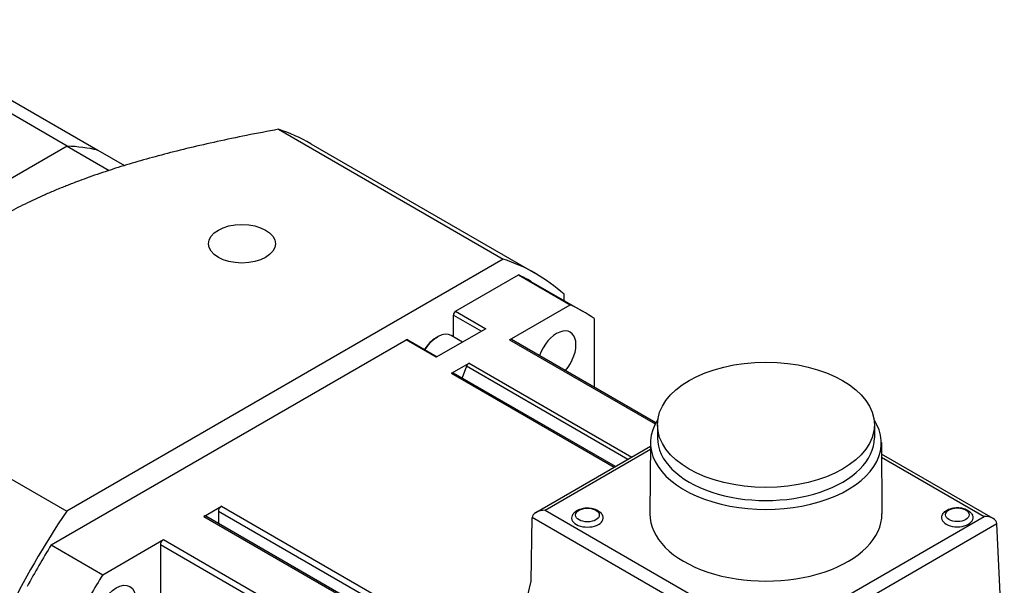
# Model space of a CAD drawing. Extents: x -14 to 1685, y -10 to 1188.
# Tile 11 of 20: x 1095 to 1176, y 1062 to 1108. Entities that reach past the tile are written whole.
import ezdxf

# ---------------------------------------------------------------- set-up
doc = ezdxf.new("R2010")
doc.units = 0
doc.header["$LTSCALE"] = 25.4
doc.layers.get('0').update_dxf_attribs({"linetype": 'CONTINUOUS'})

msp = doc.modelspace()

# ---------------------------------------------------------------- linework, layer by layer
for p, q in [((1098.6503361, 1097.7595715), (1080.6191132, 1108.1699029)), ((1083.1467056, 1107.8411353), (1101.1779285, 1097.4308039)), ((1116.0378649, 1099.1498347), (1134.534278, 1088.4709256)), ((1098.6503361, 1097.7595715), (1077.2173009, 1085.3852028)), ((1098.6503361, 1097.7595715), (1077.2173009, 1085.3852028)), ((1098.6503361, 1097.7595715), (1102.1013991, 1095.7670993)), ((1118.7002301, 1097.9665117), (1137.1966432, 1087.2876026)), ((1101.1779285, 1097.4308039), (1103.3670218, 1096.1669303)), ((1134.534278, 1088.4709256), (1098.6090083, 1067.7294615)), ((1130.6253904, 1084.1728869), (1135.8102762, 1087.1663821)), ((1135.8102762, 1087.1663821), (1140.0529169, 1084.7168923)), ((1136.8216432, 1086.6380835), (1141.0642838, 1084.1885938)), ((1139.5526135, 1085.061357), (1139.5526135, 1085.5735882)), ((1135.0624855, 1081.8356654), (1140.0529169, 1084.7168923)), ((1130.4486137, 1083.8667007), (1132.7467108, 1082.5398937)), ((1130.4486137, 1082.0761078), (1130.4486137, 1083.8667007)), ((1130.6253904, 1084.1728869), (1133.1002642, 1082.7440179)), ((1142.0274873, 1083.5768735), (1142.0274873, 1077.9327911)), ((1129.0167225, 1081.9989647), (1129.1404662, 1082.0704082)), ((1133.1002642, 1082.7440179), (1129.0344002, 1080.3965902)), ((1131.1960118, 1081.6445973), (1130.2654662, 1082.181848)), ((1097.3330101, 1064.9515222), (1126.5595264, 1081.8254592)), ((1129.0344002, 1080.3965902), (1126.5595264, 1081.8254592)), ((1126.6845264, 1081.8378414), (1129.1076235, 1080.4388657)), ((1135.0624855, 1081.8356654), (1147.0601919, 1074.9087864)), ((1147.1081553, 1074.9994661), (1135.2374855, 1081.8530005)), ((1130.288533, 1079.0794227), (1131.7395674, 1079.9171778)), ((1131.5252371, 1079.6505472), (1131.1553875, 1078.6973153)), ((1144.793629, 1071.9900375), (1131.5252371, 1079.6505472)), ((1131.7395674, 1079.9171778), (1145.1317031, 1072.1852247)), ((1130.288533, 1079.0794227), (1143.6806686, 1071.3474695)), ((1143.7831812, 1071.4066552), (1130.463533, 1079.0967577)), ((1080.1125953, 1078.4083706), (1098.6090083, 1067.7294615)), ((1147.2396229, 1074.8342072), (1147.2396229, 1073.7605142)), ((1165.0996229, 1074.8342072), (1165.0996229, 1073.7605142)), ((1146.6697379, 1073.3792552), (1146.6197385, 1067.5128693)), ((1165.6695079, 1073.3792552), (1165.7195073, 1067.5128693)), ((1137.2354945, 1067.6263466), (1146.6671166, 1073.0716961)), ((1137.9854945, 1067.8057063), (1146.664944, 1072.8167888)), ((1174.8789481, 1067.1162001), (1165.6776104, 1072.4285949)), ((1165.679783, 1072.1736876), (1174.1289481, 1067.2955599)), ((1109.8890003, 1067.3017469), (1111.3400347, 1068.1395021)), ((1167.3075364, 1035.2551023), (1111.0925473, 1067.7108414)), ((1111.0925473, 1067.7108414), (1111.0925473, 1066.7252501)), ((1111.3400347, 1068.1395021), (1135.1331962, 1054.4025139)), ((1137.9854945, 1067.8057063), (1156.4990211, 1057.1169168)), ((1109.8890003, 1067.3017469), (1166.1039894, 1034.8460079)), ((1166.2789894, 1034.8633429), (1110.0640003, 1067.319082)), ((1136.8463781, 1061.9632838), (1136.9247536, 1067.1932872)), ((1156.4991019, 1055.9029059), (1136.9249959, 1067.2040212)), ((1156.4990211, 1057.1169168), (1174.1289481, 1067.2955599)), ((1156.4990211, 1055.9139164), (1175.1889622, 1066.7045589)), ((1175.7918361, 1053.2991099), (1175.1895276, 1066.6938281)), ((1101.5756508, 1062.5020324), (1106.5660822, 1065.3832593)), ((1106.5660822, 1065.3832593), (1162.7810713, 1032.9275202)), ((1097.3330101, 1064.9515222), (1101.5756508, 1062.5020324)), ((1162.5335839, 1032.4988595), (1106.3185948, 1064.9545986)), ((1106.3185948, 1064.9545986), (1106.3185948, 1058.7528809)), ((1135.5163718, 1056.500549), (1136.8463781, 1061.9632838))]:
    msp.add_line(p, q)
for centre, major_axis, ratio, start_param, end_param in [((1098.0752301, 1062.2429637), (20.625, 35.7235479), 0.5773502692, 0, 0.1219587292), ((1087.9338185, 1068.0981104), (16.25, 28.1458256), 0.5773502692, 0.1711947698, 0.3002704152), ((1087.9338185, 1068.0981104), (16.25, 28.1458256), 0.5773502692, 0.1711947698, 0.3002704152), ((1116.5716432, 1051.5640547), (20.625, 35.7235479), 0.5773502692, 6.161226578, 6.4051440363), ((1116.5716432, 1051.5640547), (20.25, 35.0740289), 0.5773502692, 0, 0.0487741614), ((1120.8142838, 1049.1145649), (20.25, 35.0740289), 0.5773502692, 6.2344111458, 6.3319594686), ((1130.6253904, 1083.9687627), (0.125, 0.2165064), 0.5773502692, 0.7853981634, 2.3561944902), ((1129.1404662, 1080.2332909), (1.125, 1.9485572), 0.5773502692, 0, 1.4989070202), ((1138.9392838, 1080.5079858), (1.125, 1.9485572), 0.5773502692, 4.4025288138, 8.1638418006), ((1126.5595264, 1081.6213351), (0.125, 0.2165064), 0.5773502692, 0, 0.7853981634), ((1129.0167225, 1080.3047343), (1.0375, 1.7970027), 0.5773502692, 0.7853981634, 1.4928322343), ((1135.0624855, 1081.5498916), (0.175, 0.3031089), 0.5773502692, 0, 0.7853981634), ((1131.7395674, 1079.631404), (-0.175, -0.3031089), 0.5773502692, 3.926990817, 4.9741883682), ((1130.288533, 1078.7936489), (0.175, 0.3031089), 0.5773502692, 0, 0.7853981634), ((1156.1696229, 1073.3522659), (9.5, 0), 0.5773502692, 2.7834885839, 6.6412893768), ((1156.1696229, 1073.7605142), (8.93, 0), 0.5773502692, 3.1415926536, 6.2831853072), ((1116.5716432, 1051.5640547), (-20.625, -35.7235479), 0.5773502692, 4.5904302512, 4.8343477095), ((1111.3400347, 1067.8537283), (-0.175, -0.3031089), 0.5773502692, 3.926990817, 5.4977871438), ((1137.9854945, 1067.1933339), (1.0606602, 0), 0.5773502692, 1.5707963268, 3.1241393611), ((1156.1696229, 1067.485738), (9.55, 0), 0.5773502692, 3.1366719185, 6.2881060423), ((1109.8890003, 1067.0159731), (0.175, 0.3031089), 0.5773502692, 0, 0.7853981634), ((1137.4550837, 1066.887101), (0.3649915, -0.6552621), 0.5873368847, 3.9185741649, 3.9360274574), ((1141.475944, 1067.1673043), (1.3, 0), 0.5773502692, 2.8661195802, 6.5586583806), ((1171.923962, 1067.1917992), (1.3, 0), 0.5773502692, 2.8661195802, 6.5586583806), ((1174.1289481, 1066.6831874), (-1.0606602, 0), 0.5773502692, 3.1764992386, 4.7123889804), ((1174.6596015, 1066.3768146), (0.3545785, 0.6611578), 0.5971344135, 5.4965252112, 5.5139785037), ((1106.5660822, 1065.0974855), (-0.175, -0.3031089), 0.5773502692, 3.926990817, 5.4977871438), ((1116.5716432, 1051.5640547), (20.25, 35.0740289), 0.5773502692, 1.5220221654, 1.6195704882), ((1120.8142838, 1049.1145649), (20.25, 35.0740289), 0.5773502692, 1.5220221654, 1.6195704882)]:
    msp.add_ellipse(centre, major_axis=major_axis, ratio=ratio, start_param=start_param, end_param=end_param)
for centre, major_axis in [((1113.0361093, 1089.7352698), (2.75, 0)), ((1156.1696229, 1074.8342072), (8.93, 0)), ((1141.475944, 1067.4122533), (0.975, 0)), ((1171.923962, 1067.4367482), (0.975, 0)), ((1102.6892838, 1059.5790386), (1.125, 1.9485572))]:
    msp.add_ellipse(centre, major_axis=major_axis, ratio=0.5773502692)
msp.add_rational_spline([(1116.0378649, 1099.1498347), (1100.7993034, 1096.3466644), (1092.883566, 1091.7765113)], [1.4307745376, 1.62337880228, 1.62337880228], degree=2)
for points, knots in [([(1140.2249584, 1067.3714571), (1140.2693616, 1067.4621535), (1140.3278033, 1067.5404047), (1140.4761298, 1067.6920625), (1140.5702677, 1067.7587611), (1140.7922282, 1067.878452), (1140.9234506, 1067.9249262), (1141.1990157, 1067.987663), (1141.3437207, 1068.002742), (1141.631254, 1068.0009107), (1141.773993, 1067.9843709), (1142.0511053, 1067.9180042), (1142.1854774, 1067.86808), (1142.4299076, 1067.728439), (1142.5419894, 1067.6400419), (1142.6684223, 1067.4760426), (1142.7002577, 1067.4259362), (1142.7269296, 1067.3714571)], [5.7732602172, 5.7732602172, 5.7732602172, 5.7732602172, 6.011822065, 6.011822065, 6.3172988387, 6.3172988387, 6.6929754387, 6.6929754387, 7.0796144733, 7.0796144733, 7.461796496, 7.461796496, 7.84870745, 7.84870745, 8.220608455, 8.220608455, 8.3639067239, 8.3639067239, 8.3639067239, 8.3639067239]), ([(1170.6729764, 1067.3959519), (1170.7173796, 1067.4866484), (1170.7758213, 1067.5648995), (1170.9241478, 1067.7165574), (1171.0182857, 1067.783256), (1171.2402462, 1067.9029469), (1171.3714686, 1067.9494211), (1171.6470337, 1068.0121579), (1171.7917387, 1068.0272369), (1172.079272, 1068.0254056), (1172.222011, 1068.0088658), (1172.4991233, 1067.9424991), (1172.6334954, 1067.8925749), (1172.8779256, 1067.7529339), (1172.9900074, 1067.6645368), (1173.1164403, 1067.5005375), (1173.1482757, 1067.4504311), (1173.1749476, 1067.3959519)], [5.7732602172, 5.7732602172, 5.7732602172, 5.7732602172, 6.011822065, 6.011822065, 6.3172988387, 6.3172988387, 6.6929754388, 6.6929754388, 7.0796144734, 7.0796144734, 7.461796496, 7.461796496, 7.84870745, 7.84870745, 8.220608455, 8.220608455, 8.3639067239, 8.3639067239, 8.3639067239, 8.3639067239])]:
    msp.add_open_spline(points, degree=3, knots=knots)

doc.saveas('drawing.dxf')
